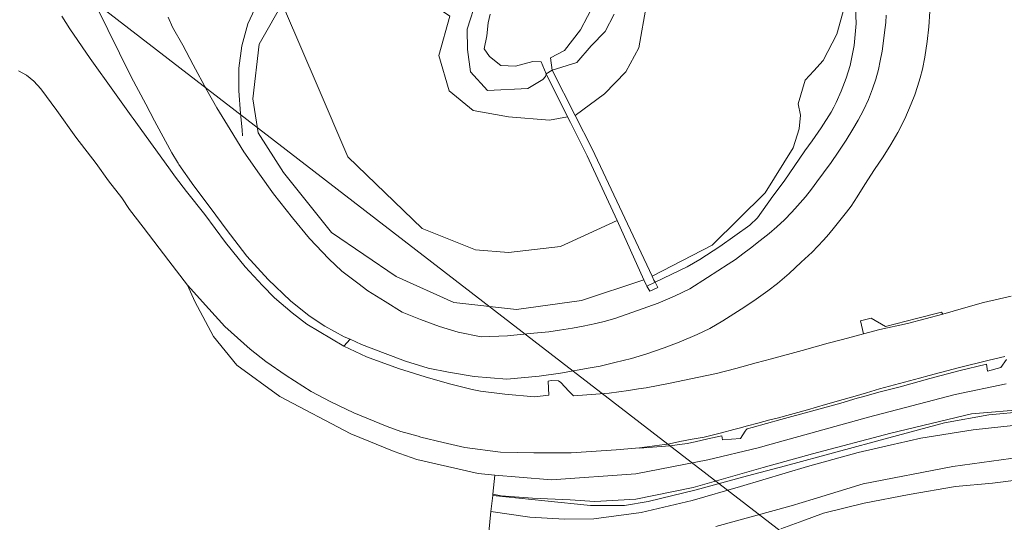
# Model space of a CAD drawing. Header units: metres. Extents: x 140853 to 145288, y 474558 to 480269.
# Tile 32 of 256: x 142341 to 142471, y 475391 to 475458. Entities that reach past the tile are written whole.
import ezdxf

# ---------------------------------------------------------------- set-up
doc = ezdxf.new("R2010")
doc.units = ezdxf.units.M
doc.header["$MEASUREMENT"] = 0
for name, color, linetype, lineweight in [('B-WE-GR-GRAS-G', 60, 'Continuous', 13), ('B-WE-GR-GRAS_KRUIDENRIJK-G', 80, 'Continuous', 18), ('B-WE-GR-GROENVOORZIENING-G', 80, 'Continuous', 18), ('B-WE-GW-WATERGANG_INSTEEK-G', 90, 'Continuous', 18), ('B-WE-IE-TERREINAFSCHEIDING_KUNSTMATIG_HEKWERK-G', 20, 'IE-TERREINAFSCHEIDING-KUNSTMATIG', 18), ('B-WE-OG-HULPLIJN-G', 50, 'Continuous', 18), ('B-WE-OG-TERREIN_ERF-G', 7, 'Continuous', 18), ('B-WE-OG-WATER-G', 130, 'Continuous', 18), ('B-WE-VH-ONVERHARD-G', 252, 'Continuous', 18), ('B-WE-VH-VERHARDING_ASFALT-G', 252, 'Continuous', 18), ('B-WE-VH-VERHARDING_GESLOTEN-G', 7, 'Continuous', 18)]:
    doc.layers.add(name, color=color, linetype=linetype, lineweight=lineweight)
doc.linetypes.add('IE-TERREINAFSCHEIDING-KUNSTMATIG', pattern='A,4,[82,NLCS.shx,S=0.75,R=90,X=0,Y=0],4,-2', length=10)

msp = doc.modelspace()

# ---------------------------------------------------------------- linework, layer by layer
at = {"layer": 'B-WE-GR-GRAS-G', "ltscale": 0.2, "flags": 128}
msp.add_lwpolyline([(142376.004, 475460.671), (142376.094, 475459.016), (142380.254, 475449.271), (142384.326, 475439.797), (142394.144, 475430.333), (142401.182, 475427.513), (142405.57, 475427.129), (142412.435, 475427.932), (142419.902, 475431.388), (142415.936, 475439.91), (142413.734, 475444.312), (142413.344, 475445.092), (142410.955, 475444.624), (142405.574, 475445.064), (142400.878, 475445.905), (142397.701, 475448.538), (142396.356, 475453.208), (142397.8, 475458.393), (142384.126, 475467.59), (142376.004, 475460.671)], close=True, dxfattribs=at)
for points in [[(142450.663, 475462.204), (142448.951, 475456.016), (142447.151, 475452.534), (142445.914, 475451.167), (142444.761, 475449.936), (142443.827, 475446.799), (142444.131, 475445.289), (142443.971, 475443.474), (142443.17, 475440.966), (142439.484, 475435.032), (142432.48, 475428.114), (142424.555, 475424.03), (142424.779, 475423.486), (142424.919, 475423.216), (142429.16, 475425.26), (142430.82, 475426.21), (142433.5, 475427.96), (142437.44, 475430.74), (142438.46, 475431.72), (142440.5, 475434.59), (142441.99, 475436.59), (142444.74, 475440.6), (142445.67, 475441.9), (142446.9, 475443.62), (142448.21, 475445.69), (142448.55, 475446.34), (142448.84, 475446.98), (142449.53, 475448.46), (142450.17, 475450.19), (142450.7, 475451.86), (142451.22, 475454.5), (142451.49, 475457.4), (142451.41, 475459.5)], [(142397.8, 475458.393), (142396.356, 475453.208), (142397.701, 475448.538), (142400.878, 475445.905), (142405.574, 475445.064), (142410.955, 475444.624), (142413.344, 475445.092), (142410.511, 475450.756), (142410.435, 475450.399), (142410.074, 475450.023), (142408.092, 475448.834), (142402.781, 475448.561), (142400.52, 475451.034), (142400.132, 475453.984), (142400.076, 475456.653), (142401.389, 475460.664)], [(142419.506, 475458.644), (142418.334, 475456.38), (142416.484, 475454.458), (142414.586, 475452.271), (142411.335, 475451.251), (142414.374, 475445.249), (142418.261, 475448.106), (142421.053, 475451.013), (142422.768, 475454.21), (142423.787, 475459.94)]]:
    msp.add_lwpolyline(points, dxfattribs=at)
at = {"layer": 'B-WE-GR-GRAS_KRUIDENRIJK-G', "ltscale": 0.2, "flags": 128}
for points in [[(142523.504, 475391.062), (142513.266, 475394.465), (142502.314, 475397.282), (142492.693, 475399.288), (142484.31, 475400.324), (142474.52, 475400.274), (142464.268, 475398.878), (142452.412, 475396.584), (142445.801, 475394.553), (142442.929, 475393.67), (142432.978, 475390.914)], [(142441.56, 475390.609), (142444.437, 475391.675), (142447.169, 475392.688), (142452.561, 475393.996), (142458.489, 475395.176), (142464.62, 475396.227), (142469.542, 475396.644), (142473.373, 475397.125), (142497.177, 475395.873), (142511.549, 475392.122), (142517.355, 475390.489)]]:
    msp.add_lwpolyline(points, dxfattribs=at)
at = {"layer": 'B-WE-GR-GROENVOORZIENING-G', "ltscale": 0.2, "flags": 128}
for points in [[(142423.787, 475459.94), (142422.768, 475454.21), (142421.053, 475451.013), (142418.261, 475448.106), (142414.374, 475445.249), (142416.608, 475440.836), (142424.555, 475424.03), (142432.48, 475428.114), (142439.484, 475435.032), (142443.17, 475440.966), (142443.971, 475443.474), (142444.131, 475445.289), (142443.827, 475446.799), (142444.761, 475449.936), (142445.914, 475451.167), (142447.151, 475452.534), (142448.951, 475456.016), (142450.663, 475462.204)], [(142451.41, 475459.5), (142451.49, 475457.4), (142451.22, 475454.5), (142450.7, 475451.86), (142450.17, 475450.19), (142449.53, 475448.46), (142448.84, 475446.98), (142448.55, 475446.34), (142448.21, 475445.69), (142446.9, 475443.62), (142445.67, 475441.9), (142444.74, 475440.6), (142441.99, 475436.59), (142440.5, 475434.59), (142438.46, 475431.72), (142437.44, 475430.74), (142433.5, 475427.96), (142430.82, 475426.21), (142429.16, 475425.26), (142424.919, 475423.216), (142425.289, 475422.501), (142424.253, 475422.041), (142423.852, 475422.702), (142423.75, 475422.871), (142423.422, 475423.54), (142423.422, 475423.54), (142415.181, 475420.802), (142406.589, 475419.624), (142398.325, 475420.519), (142390.689, 475423.953), (142382.149, 475429.796), (142375.82, 475437.74), (142372.446, 475442.978), (142371.778, 475447.443), (142372.582, 475454.706), (142376.004, 475460.671)], [(142461.229, 475459.011), (142461.107, 475456.957), (142460.904, 475455.053), (142460.589, 475452.956), (142460.264, 475451.377), (142459.984, 475450.227), (142459.623, 475449.094), (142459.247, 475447.992), (142458.775, 475446.792), (142457.943, 475444.834), (142456.999, 475443.025), (142456.07, 475441.406), (142455.067, 475439.8), (142453.935, 475438.139), (142452.643, 475436.123), (142451.626, 475434.489), (142450.847, 475433.273), (142450.229, 475432.462), (142448.655, 475430.506), (142447.897, 475429.562), (142447.204, 475428.789), (142445.701, 475427.185), (142444.227, 475425.849), (142442.646, 475424.389), (142441.102, 475423.068), (142439.826, 475422.058), (142437.974, 475420.778), (142436.311, 475419.649), (142433.903, 475418.108), (142432.151, 475417.105), (142430.477, 475416.299), (142428.123, 475415.287), (142426.13, 475414.557), (142423.836, 475413.76), (142421.809, 475413.153), (142419.611, 475412.591), (142417.673, 475412.141), (142416.331, 475411.921), (142412.43, 475411.18), (142409.61, 475410.82), (142405.34, 475410.38), (142401.019, 475410.775), (142397.643, 475411.317), (142394.933, 475411.845), (142391.941, 475412.784), (142389.246, 475413.785), (142386.111, 475414.973), (142384.619, 475415.675), (142383.789, 475414.759), (142383.789, 475414.759), (142386.78, 475413.37), (142391.01, 475411.81), (142394.53, 475410.7), (142397.74, 475409.8), (142400.743, 475409.024), (142401.86, 475408.81), (142405.06, 475408.4), (142409, 475408.08), (142410.9, 475408.27), (142410.78, 475410.12), (142411.17, 475410.22), (142412.18, 475410.18), (142412.48, 475409.98), (142413.51, 475408.83), (142414.13, 475408.22), (142417.08, 475408.41), (142418.86, 475408.56), (142421.41, 475408.917), (142422.731, 475409.117), (142423.745, 475409.266), (142426.712, 475409.817), (142430.725, 475410.652), (142433.043, 475411.172), (142435.591, 475411.82), (142438.267, 475412.541), (142440.304, 475413.079), (142444.361, 475414.17), (142447.785, 475415.151), (142449.69, 475415.66), (142452.48, 475416.406), (142452.07, 475418.129), (142453.479, 475418.455), (142455.4, 475417.37), (142459.48, 475418.4), (142462.78, 475419.246), (142462.95, 475419.015), (142465.706, 475419.774), (142468.34, 475420.53), (142471.969, 475421.365)], [(142360.574, 475458.273), (142361.129, 475456.947), (142362.491, 475454.556), (142363.86, 475451.965), (142365.698, 475448.598), (142366.999, 475446.274), (142368.786, 475443.426), (142370.576, 475440.47), (142372.651, 475437.492), (142374.499, 475434.89), (142377.015, 475431.745), (142379.245, 475428.979), (142381.807, 475426.303), (142383.539, 475424.695), (142385.647, 475423.077), (142386.95, 475422.06), (142389.271, 475420.685), (142391.477, 475419.268), (142393.905, 475418.285), (142396.414, 475417.344), (142398.89, 475416.608), (142401.925, 475416.017), (142405.412, 475416.136), (142408.415, 475416.425), (142410.889, 475416.666), (142412.308, 475416.873), (142414, 475417.147), (142415.441, 475417.398), (142417.114, 475417.763), (142418.381, 475418.08), (142419.724, 475418.482), (142422.598, 475419.458), (142425.339, 475420.44), (142427.495, 475421.382), (142429.521, 475422.363), (142431.872, 475423.84), (142434.588, 475425.596), (142435.535, 475426.239), (142436.536, 475426.975), (142437.521, 475427.73), (142438.821, 475428.716), (142440.004, 475429.665), (142441.002, 475430.531), (142442.017, 475431.453), (142443.015, 475432.482), (142443.766, 475433.321), (142444.797, 475434.525), (142445.589, 475435.519), (142446.297, 475436.472), (142447.208, 475437.694), (142448.18, 475439.025), (142449.113, 475440.402), (142450.164, 475442.008), (142451.068, 475443.454), (142451.761, 475444.63), (142452.474, 475445.946), (142453.135, 475447.392), (142453.67, 475448.765), (142454.102, 475450.06), (142454.447, 475451.333), (142454.692, 475452.466), (142454.921, 475453.75), (142455.124, 475455.119), (142455.266, 475456.208), (142455.404, 475457.564), (142455.488, 475458.53)], [(142471.38, 475413), (142470.641, 475411.953), (142468.87, 475411.45), (142468.717, 475412.376), (142465.064, 475411.484), (142461.26, 475410.504), (142457.31, 475409.41), (142454.685, 475408.721), (142452.34, 475408.06), (142451.643, 475407.87), (142449.485, 475407.24), (142445.608, 475406.158), (142441.566, 475405.063), (142439.637, 475404.525), (142437.758, 475404.034), (142437.101, 475403.851), (142436.951, 475403.718), (142436.812, 475403.508), (142436.199, 475402.553), (142433.85, 475402.367), (142433.733, 475402.926), (142431.912, 475402.509), (142430.221, 475402.12), (142429.162, 475401.908), (142426.88, 475401.6), (142422.86, 475401.26), (142422.85, 475401.34), (142419.78, 475401.08), (142413.85, 475400.67), (142408.9, 475400.68), (142404.49, 475400.76), (142399.77, 475401.35), (142396.92, 475402.01), (142393.98, 475402.74), (142393.607, 475402.847), (142391.33, 475403.5), (142389.52, 475404.14), (142385.13, 475405.94), (142382.07, 475407.4), (142379.49, 475408.76), (142376.17, 475410.89), (142373.46, 475412.74), (142371.42, 475414.36), (142368.08, 475417.36), (142365.93, 475419.68), (142363.14, 475422.83), (142363.14, 475422.83), (142364.087, 475420.666), (142366.571, 475416.062), (142369.636, 475412.236), (142375.322, 475408.117), (142384.705, 475403.191), (142390.443, 475400.826), (142393.425, 475399.79), (142401.532, 475397.913), (142403.766, 475397.722), (142406.945, 475397.45), (142411.251, 475397.083), (142422.372, 475397.882), (142431.887, 475399.727), (142438.567, 475401.308), (142440.267, 475401.789), (142453.116, 475405.37), (142464.597, 475408.376), (142471.328, 475409.79)], [(142471.328, 475409.79), (142464.597, 475408.376), (142453.116, 475405.37), (142440.267, 475401.789), (142438.567, 475401.308), (142431.887, 475399.727), (142422.372, 475397.882), (142411.251, 475397.083), (142406.945, 475397.45), (142403.766, 475397.722), (142403.482, 475395.195), (142404.576, 475394.979), (142408.744, 475394.666), (142413.7, 475394.459), (142416.942, 475394.25), (142422.383, 475394.537), (142429.968, 475396.066), (142439.22, 475398.738), (142445.74, 475400.538), (142456.107, 475403.281), (142466.729, 475405.812), (142474.126, 475406.42)], [(142473.841, 475406.138), (142469.036, 475405.698), (142463.189, 475404.621), (142455.843, 475402.64), (142449.006, 475400.799), (142442.154, 475398.952), (142437.151, 475397.62), (142430.371, 475395.759), (142424.033, 475394.235), (142420.897, 475393.723), (142416.402, 475393.71), (142410.372, 475394.339), (142403.461, 475395.012), (142403.223, 475392.89), (142408.366, 475392.154), (142412.962, 475391.898), (142416.818, 475391.929), (142423.105, 475392.757), (142429.845, 475394.357), (142436.22, 475396.196), (142445.084, 475398.859), (142451.759, 475400.694), (142456.568, 475401.829), (142456.986, 475401.883), (142460.034, 475402.589), (142466.987, 475403.688), (142473.899, 475404.448)], [(142474.126, 475406.42), (142466.729, 475405.812), (142456.107, 475403.281), (142445.74, 475400.538), (142439.22, 475398.738), (142429.968, 475396.066), (142422.383, 475394.537), (142416.942, 475394.25), (142413.7, 475394.459), (142408.744, 475394.666), (142404.576, 475394.979), (142403.482, 475395.195), (142403.482, 475395.195), (142403.461, 475395.012), (142410.372, 475394.339), (142416.402, 475393.71), (142420.897, 475393.723), (142424.033, 475394.235), (142430.371, 475395.759), (142437.151, 475397.62), (142442.154, 475398.952), (142449.006, 475400.799), (142455.843, 475402.64), (142463.189, 475404.621), (142469.036, 475405.698), (142473.841, 475406.138)]]:
    msp.add_lwpolyline(points, dxfattribs=at)
msp.add_lwpolyline([(142376.004, 475460.671), (142372.582, 475454.706), (142371.778, 475447.443), (142372.446, 475442.978), (142375.82, 475437.74), (142382.149, 475429.796), (142390.689, 475423.953), (142398.325, 475420.519), (142406.589, 475419.624), (142415.181, 475420.802), (142423.422, 475423.54), (142419.902, 475431.388), (142412.435, 475427.932), (142405.57, 475427.129), (142401.182, 475427.513), (142394.144, 475430.333), (142384.326, 475439.797), (142380.254, 475449.271), (142376.094, 475459.016), (142376.004, 475460.671)], close=True, dxfattribs=at)
at = {"layer": 'B-WE-GW-WATERGANG_INSTEEK-G', "ltscale": 0.2, "flags": 128}
for points in [[(142401.389, 475460.664), (142400.076, 475456.653), (142400.132, 475453.984), (142400.52, 475451.034), (142402.781, 475448.561), (142408.092, 475448.834), (142410.074, 475450.023), (142410.435, 475450.399), (142410.511, 475450.756), (142410.511, 475450.756), (142409.85, 475452.338), (142408.747, 475452.377), (142406.498, 475451.787), (142404.526, 475451.882), (142403.038, 475453.059), (142402.345, 475454.083), (142402.686, 475455.809), (142402.845, 475457.493), (142403.142, 475458.636)], [(142416.939, 475460.121), (142415.05, 475456.582), (142412.953, 475453.864), (142411.125, 475452.861), (142411.335, 475451.251), (142414.586, 475452.271), (142416.484, 475454.458), (142418.334, 475456.38), (142419.506, 475458.644)]]:
    msp.add_lwpolyline(points, dxfattribs=at)
at = {"layer": 'B-WE-IE-TERREINAFSCHEIDING_KUNSTMATIG_HEKWERK-G', "ltscale": 0.2, "flags": 128}
msp.add_lwpolyline([(142370.4, 475442.588), (142370.335, 475443.352), (142370.15, 475445.523), (142369.908, 475448.498), (142369.903, 475451.504), (142370.294, 475454.485), (142371.11, 475457.383), (142372.322, 475459.999), (142373.743, 475462.801)], dxfattribs=at)
at = {"layer": 'B-WE-OG-HULPLIJN-G'}
msp.add_lwpolyline([(141484.938, 478467.493), (142922.898, 478740.923), (143043.789, 479141.528), (143928.198, 479351.369), (144042.725, 479840.999), (144698.079, 479872.794), (144672.627, 478988.916), (144742.617, 478639.181), (145060.75, 478225.858), (145035.298, 477659.922), (145054.388, 476896.862), (144768.066, 476833.275), (144755.342, 477825.251), (143616.428, 477755.303), (142541.14, 475313.514), (141510.39, 476108.367), (141014.104, 476776.044), (140988.652, 477462.798), (141421.313, 477755.303), (141484.938, 478467.493)], close=True, dxfattribs=at)
at = {"layer": 'B-WE-OG-TERREIN_ERF-G', "ltscale": 0.2, "flags": 128}
msp.add_lwpolyline([(142517.355, 475390.489), (142511.549, 475392.122), (142497.177, 475395.873), (142473.373, 475397.125), (142469.542, 475396.644), (142464.62, 475396.227), (142458.489, 475395.176), (142452.561, 475393.996), (142447.169, 475392.688), (142444.437, 475391.675), (142441.56, 475390.609)], dxfattribs=at)
at = {"layer": 'B-WE-OG-WATER-G', "ltscale": 0.2, "flags": 128}
msp.add_lwpolyline([(142403.142, 475458.636), (142402.845, 475457.493), (142402.686, 475455.809), (142402.345, 475454.083), (142403.038, 475453.059), (142404.526, 475451.882), (142406.498, 475451.787), (142408.747, 475452.377), (142409.85, 475452.338), (142410.511, 475450.756), (142411.335, 475451.251), (142411.335, 475451.251), (142411.125, 475452.861), (142412.953, 475453.864), (142415.05, 475456.582), (142416.939, 475460.121)], dxfattribs=at)
at = {"layer": 'B-WE-VH-ONVERHARD-G', "ltscale": 0.2, "flags": 128}
for points in [[(142410.511, 475450.756), (142413.344, 475445.092), (142413.734, 475444.312), (142415.936, 475439.91), (142419.902, 475431.388), (142423.422, 475423.54), (142423.75, 475422.871), (142423.852, 475422.702), (142424.919, 475423.216), (142424.779, 475423.486), (142424.555, 475424.03), (142416.608, 475440.836), (142414.374, 475445.249), (142411.335, 475451.251), (142410.511, 475450.756)], [(142424.919, 475423.216), (142423.852, 475422.702), (142424.253, 475422.041), (142425.289, 475422.501), (142424.919, 475423.216)]]:
    msp.add_lwpolyline(points, close=True, dxfattribs=at)
at = {"layer": 'B-WE-VH-VERHARDING_ASFALT-G', "ltscale": 0.2, "flags": 128}
for points in [[(142473.899, 475404.448), (142466.987, 475403.688), (142460.034, 475402.589), (142456.986, 475401.883), (142456.568, 475401.829), (142451.759, 475400.694), (142445.084, 475398.859), (142436.22, 475396.196), (142429.845, 475394.357), (142423.105, 475392.757), (142416.818, 475391.929), (142412.962, 475391.898), (142408.366, 475392.154), (142403.223, 475392.89), (142402.803, 475388.804)], [(142432.978, 475390.914), (142442.929, 475393.67), (142445.801, 475394.553), (142452.412, 475396.584), (142464.268, 475398.878), (142474.52, 475400.274), (142484.31, 475400.324), (142492.693, 475399.288), (142502.314, 475397.282), (142513.266, 475394.465), (142523.504, 475391.062)]]:
    msp.add_lwpolyline(points, dxfattribs=at)
at = {"layer": 'B-WE-VH-VERHARDING_GESLOTEN-G', "ltscale": 0.2, "flags": 128}
for points in [[(142350.972, 475459.942), (142352.612, 475456.628), (142355.695, 475450.381), (142357.618, 475446.772), (142358.777, 475444.568), (142360.224, 475441.871), (142361.067, 475440.329), (142361.807, 475439.106), (142361.911, 475438.946), (142361.987, 475438.779), (142363.963, 475435.967), (142366.233, 475432.903), (142368.252, 475430.213), (142370.965, 475426.66), (142373.766, 475423.595), (142376.737, 475420.744), (142379.218, 475418.759), (142381.283, 475417.404), (142383.824, 475416.013), (142384.619, 475415.675), (142386.111, 475414.973), (142389.246, 475413.785), (142391.941, 475412.784), (142394.933, 475411.845), (142397.643, 475411.317), (142401.019, 475410.775), (142405.34, 475410.38), (142409.61, 475410.82), (142412.43, 475411.18), (142416.331, 475411.921), (142417.673, 475412.141), (142419.611, 475412.591), (142421.809, 475413.153), (142423.836, 475413.76), (142426.13, 475414.557), (142428.123, 475415.287), (142430.477, 475416.299), (142432.151, 475417.105), (142433.903, 475418.108), (142436.311, 475419.649), (142437.974, 475420.778), (142439.826, 475422.058), (142441.102, 475423.068), (142442.646, 475424.389), (142444.227, 475425.849), (142445.701, 475427.185), (142447.204, 475428.789), (142447.897, 475429.562), (142448.655, 475430.506), (142450.229, 475432.462), (142450.847, 475433.273), (142451.626, 475434.489), (142452.643, 475436.123), (142453.935, 475438.139), (142455.067, 475439.8), (142456.07, 475441.406), (142456.999, 475443.025), (142457.943, 475444.834), (142458.775, 475446.792), (142459.247, 475447.992), (142459.623, 475449.094), (142459.984, 475450.227), (142460.264, 475451.377), (142460.589, 475452.956), (142460.904, 475455.053), (142461.107, 475456.957), (142461.229, 475459.011)], [(142471.969, 475421.365), (142468.34, 475420.53), (142465.706, 475419.774), (142462.95, 475419.015), (142458.27, 475417.77), (142454.63, 475416.98), (142452.48, 475416.406), (142452.48, 475416.406), (142449.69, 475415.66), (142447.785, 475415.151), (142444.361, 475414.17), (142440.304, 475413.079), (142438.267, 475412.541), (142435.591, 475411.82), (142433.043, 475411.172), (142430.725, 475410.652), (142426.712, 475409.817), (142423.745, 475409.266), (142422.731, 475409.117), (142421.41, 475408.917), (142418.86, 475408.56), (142417.08, 475408.41), (142414.13, 475408.22), (142413.51, 475408.83), (142412.48, 475409.98), (142412.18, 475410.18), (142411.17, 475410.22), (142410.78, 475410.12), (142410.9, 475408.27), (142409, 475408.08), (142405.06, 475408.4), (142401.86, 475408.81), (142400.743, 475409.024), (142397.74, 475409.8), (142394.53, 475410.7), (142391.01, 475411.81), (142386.78, 475413.37), (142383.789, 475414.759), (142378.9, 475417.67), (142376.94, 475419.18), (142374.62, 475421.16), (142373.05, 475422.78), (142370.76, 475425.25), (142368.16, 475428.46), (142365.41, 475432.18), (142363.01, 475435.21), (142361.53, 475437.09), (142360.65, 475438.36), (142358.59, 475441.193), (142355.96, 475444.853), (142355.681, 475445.199), (142353.468, 475448.309), (142350.279, 475452.793), (142347.578, 475456.707), (142346.511, 475458.394)], [(142455.488, 475458.53), (142455.404, 475457.564), (142455.266, 475456.208), (142455.124, 475455.119), (142454.921, 475453.75), (142454.692, 475452.466), (142454.447, 475451.333), (142454.102, 475450.06), (142453.67, 475448.765), (142453.135, 475447.392), (142452.474, 475445.946), (142451.761, 475444.63), (142451.068, 475443.454), (142450.164, 475442.008), (142449.113, 475440.402), (142448.18, 475439.025), (142447.208, 475437.694), (142446.297, 475436.472), (142445.589, 475435.519), (142444.797, 475434.525), (142443.766, 475433.321), (142443.015, 475432.482), (142442.017, 475431.453), (142441.002, 475430.531), (142440.004, 475429.665), (142438.821, 475428.716), (142437.521, 475427.73), (142436.536, 475426.975), (142435.535, 475426.239), (142434.588, 475425.596), (142431.872, 475423.84), (142429.521, 475422.363), (142427.495, 475421.382), (142425.339, 475420.44), (142422.598, 475419.458), (142419.724, 475418.482), (142418.381, 475418.08), (142417.114, 475417.763), (142415.441, 475417.398), (142414, 475417.147), (142412.308, 475416.873), (142410.889, 475416.666), (142408.415, 475416.425), (142405.412, 475416.136), (142401.925, 475416.017), (142398.89, 475416.608), (142396.414, 475417.344), (142393.905, 475418.285), (142391.477, 475419.268), (142389.271, 475420.685), (142386.95, 475422.06), (142385.647, 475423.077), (142383.539, 475424.695), (142381.807, 475426.303), (142379.245, 475428.979), (142377.015, 475431.745), (142374.499, 475434.89), (142372.651, 475437.492), (142370.576, 475440.47), (142368.786, 475443.426), (142366.999, 475446.274), (142365.698, 475448.598), (142363.86, 475451.965), (142362.491, 475454.556), (142361.129, 475456.947), (142360.574, 475458.273)], [(142340.78, 475451.17), (142341.86, 475450.61), (142342.83, 475449.8), (142343.75, 475448.79), (142345.87, 475445.92), (142348.38, 475442.41), (142351.05, 475438.91), (142352.68, 475436.63), (142354.43, 475434.38), (142355.45, 475432.85), (142357.26, 475430.51), (142358.66, 475428.66), (142360.66, 475426.04), (142363.14, 475422.83), (142365.93, 475419.68), (142368.08, 475417.36), (142371.42, 475414.36), (142373.46, 475412.74), (142376.17, 475410.89), (142379.49, 475408.76), (142382.07, 475407.4), (142385.13, 475405.94), (142389.52, 475404.14), (142391.33, 475403.5), (142393.607, 475402.847), (142393.98, 475402.74), (142396.92, 475402.01), (142399.77, 475401.35), (142404.49, 475400.76), (142408.9, 475400.68), (142413.85, 475400.67), (142419.78, 475401.08), (142422.85, 475401.34), (142426.84, 475401.85), (142428.183, 475402.141), (142429.828, 475402.452), (142431.402, 475402.756), (142433.692, 475403.314), (142435.336, 475403.741), (142436.025, 475403.919), (142437.141, 475404.217), (142438.492, 475404.578), (142440.075, 475405.019), (142441.044, 475405.257), (142445.06, 475406.357), (142447.454, 475407.05), (142449.795, 475407.715), (142451.37, 475408.171), (142452.877, 475408.597), (142454.582, 475409.117), (142457.231, 475409.811), (142459.863, 475410.522), (142461.168, 475410.893), (142464.976, 475411.908), (142469.098, 475412.901), (142471.139, 475413.381)], [(142471.139, 475413.381), (142469.098, 475412.901), (142464.976, 475411.908), (142461.168, 475410.893), (142459.863, 475410.522), (142457.231, 475409.811), (142454.582, 475409.117), (142452.877, 475408.597), (142451.37, 475408.171), (142449.795, 475407.715), (142447.454, 475407.05), (142445.06, 475406.357), (142441.044, 475405.257), (142440.075, 475405.019), (142438.492, 475404.578), (142437.141, 475404.217), (142436.025, 475403.919), (142435.336, 475403.741), (142433.692, 475403.314), (142431.402, 475402.756), (142429.828, 475402.452), (142428.183, 475402.141), (142426.84, 475401.85), (142422.85, 475401.34), (142422.86, 475401.26), (142426.88, 475401.6), (142429.162, 475401.908), (142430.221, 475402.12), (142431.912, 475402.509), (142433.733, 475402.926), (142433.85, 475402.367), (142436.199, 475402.553), (142436.812, 475403.508), (142436.951, 475403.718), (142437.101, 475403.851), (142437.758, 475404.034), (142439.637, 475404.525), (142441.566, 475405.063), (142445.608, 475406.158), (142449.485, 475407.24), (142451.643, 475407.87), (142452.34, 475408.06), (142454.685, 475408.721), (142457.31, 475409.41), (142461.26, 475410.504), (142465.064, 475411.484), (142468.717, 475412.376), (142468.87, 475411.45), (142470.641, 475411.953), (142471.38, 475413)]]:
    msp.add_lwpolyline(points, dxfattribs=at)
msp.add_lwpolyline([(142462.95, 475419.015), (142462.78, 475419.246), (142459.48, 475418.4), (142455.4, 475417.37), (142453.479, 475418.455), (142452.07, 475418.129), (142452.48, 475416.406), (142454.63, 475416.98), (142458.27, 475417.77), (142462.95, 475419.015)], close=True, dxfattribs=at)

doc.saveas('drawing.dxf')
